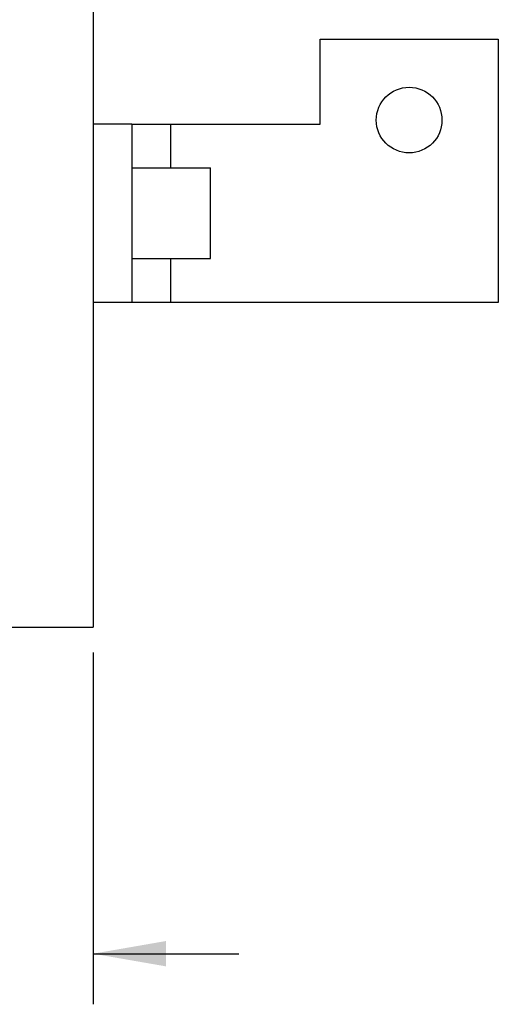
# Model space of a CAD drawing. Header units: inches. Extents: x 0 to 34, y 0 to 22.
# Tile 27 of 43: x 22.8 to 24, y 6.2 to 8.6. Entities that reach past the tile are written whole.
import ezdxf

# ---------------------------------------------------------------- set-up
doc = ezdxf.new("R2010")
doc.units = ezdxf.units.IN
doc.header["$LTSCALE"] = 1.87
doc.header["$MEASUREMENT"] = 0
doc.layers.get('0').update_dxf_attribs({"linetype": 'CONTINUOUS'})
doc.layers.add('DIMENSIONS', color=7, linetype='CONTINUOUS')
doc.styles.get("Standard").update_dxf_attribs({"font": 'txt', "width": 0.8})
doc.dimstyles.new('DIMSTYLE_1', dxfattribs={"dimtxt": 0.125, "dimasz": 0.18, "dimexe": 0.18, "dimexo": 0.0625, "dimgap": 0.09, "dimtad": 0, "dimtih": 1, "dimtoh": 1, "dimdec": 3, "dimlfac": 0.5, "dimzin": 4, "dimdsep": 46, "dimtxsty": 'STANDARD', "dimblk": '_FILLED', "dimblk1": '_FILLED', "dimblk2": '_FILLED', "dimcen": 0.09, "dimadec": 0, "dimazin": 0, "dimtp": 0.001, "dimtm": 0.001, "dimtfac": 1, "dimtdec": 3, "dimtofl": 0, "dimtmove": 0, "dimatfit": 3, "dimldrblk": '_FILLED', "dimfxl": 1, "dimtolj": 1, "dimtzin": 4, "dimarcsym": 0})

# ---------------------------------------------------------------- blocks, each defined once
blk = doc.blocks.new('_FILLED')
at = {"color": 0, "linetype": 'BYBLOCK'}
blk.add_solid([(0, 0), (-1, 0.174), (-1, -0.174)], dxfattribs=at)
blk = doc.blocks.new('*D1')
at = {"layer": 'DIMENSIONS', "color": 2, "linetype": 'CONTINUOUS'}
for p, q in [((21.4839, 7.3235), (21.4839, 6.211)), ((23.013, 7.0795), (23.013, 6.211)), ((21.4839, 6.336), (21.1239, 6.336)), ((23.013, 6.336), (23.373, 6.336))]:
    blk.add_line(p, q, dxfattribs=at)
at = {"layer": 'DIMENSIONS', "color": 2, "linetype": 'CONTINUOUS', "xscale": 0.18, "yscale": 0.18, "zscale": 0.18}
blk.add_blockref('_FILLED', (21.4839, 6.336), dxfattribs=at)
at = {"layer": 'DIMENSIONS', "color": 2, "linetype": 'CONTINUOUS', "xscale": 0.18, "yscale": 0.18, "zscale": 0.18, "rotation": 180}
blk.add_blockref('_FILLED', (23.013, 6.336), dxfattribs=at)
at = {"layer": 'DIMENSIONS', "color": 2, "linetype": 'CONTINUOUS', "width": 0.8}
for s, p in [('.765', (21.636, 6.2735)), ('[', (22.161, 6.2735)), ('19.42', (22.261, 6.2735)), (']', (22.761, 6.2735))]:
    blk.add_text(s, height=0.125, dxfattribs=at).set_placement(p)

msp = doc.modelspace()

# ---------------------------------------------------------------- linework, layer by layer
at = {"color": 7, "linetype": 'CONTINUOUS'}
for p, q in [((23.013, 17.27), (23.013, 7.142)), ((23.109, 8.384), (23.013, 8.384)), ((23.109, 8.276), (23.303, 8.276)), ((23.303, 8.052), (23.303, 8.276)), ((23.109, 8.052), (23.303, 8.052)), ((23.109, 7.944), (23.013, 7.944)), ((22.803, 7.142), (23.013, 7.142))]:
    msp.add_line(p, q, dxfattribs=at)
at = {"color": 3, "linetype": 'CONTINUOUS'}
for p, q in [((23.573, 8.594), (24.013, 8.594)), ((23.573, 8.384), (23.573, 8.594)), ((24.013, 8.594), (24.013, 7.944)), ((23.109, 8.384), (23.573, 8.384)), ((23.109, 8.384), (23.109, 7.944)), ((23.205, 8.276), (23.205, 8.384)), ((23.205, 7.944), (23.205, 8.052)), ((24.013, 7.944), (23.109, 7.944))]:
    msp.add_line(p, q, dxfattribs=at)
msp.add_circle((23.793, 8.394), 0.081, dxfattribs=at)

# ---------------------------------------------------------------- dimensions: what is measured, and where the dimension line sits
at = {"layer": 'DIMENSIONS', "color": 2, "linetype": 'CONTINUOUS'}
dim = msp.add_linear_dim(base=(21.4839, 6.336), p1=(23.013, 7.0795), p2=(21.4839, 7.3235), angle=180, dimstyle='DIMSTYLE_1', dxfattribs=at)
dim.commit()
dim.dimension.update_dxf_attribs({"geometry": '*D1', "text_midpoint": (22.2485, 6.336), "dimtype": 160})

doc.saveas('drawing.dxf')
